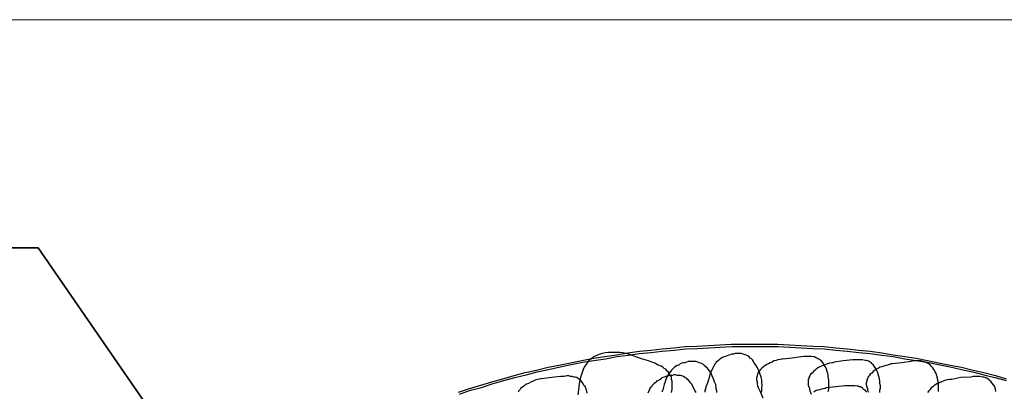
# Model space of a CAD drawing. Header units: millimetres. Extents: x 14 to 424, y 0 to 287.
# Tile 29 of 104: x 52 to 123, y 260 to 287. Entities that reach past the tile are written whole.
import ezdxf

# ---------------------------------------------------------------- set-up
doc = ezdxf.new("R2010")
doc.units = ezdxf.units.MM
for name, color, linetype in [('PDF _0', 7, 'Continuous'), ('PDF _CONTORNI', 7, 'Continuous'), ('PDF _TABELLA', 7, 'Continuous')]:
    doc.layers.add(name, color=color, linetype=linetype)

msp = doc.modelspace()

# ---------------------------------------------------------------- linework, layer by layer
at = {"layer": 'PDF _0', "lineweight": 25}
for points in [[(83.667, 260.058), (84.457, 260.307), (85.287, 260.556), (86.077, 260.806), (86.866, 261.013), (87.697, 261.263), (88.486, 261.47), (89.317, 261.637), (90.148, 261.844), (90.937, 262.01), (91.768, 262.177), (92.599, 262.343), (93.43, 262.509), (94.261, 262.634), (95.091, 262.758), (95.922, 262.883), (96.753, 263.007), (97.584, 263.091), (98.415, 263.174), (99.246, 263.257), (100.077, 263.34), (100.907, 263.381), (101.738, 263.423), (102.569, 263.464), (103.4, 263.506), (104.272, 263.506), (105.103, 263.506), (105.934, 263.506), (106.765, 263.506), (107.596, 263.464), (108.427, 263.423), (109.299, 263.381), (110.13, 263.34), (110.961, 263.257), (111.792, 263.174), (112.623, 263.091), (113.453, 263.007), (114.284, 262.883), (115.115, 262.758), (115.946, 262.634), (116.777, 262.509), (117.608, 262.343), (118.397, 262.177), (119.228, 262.01), (120.059, 261.844), (120.89, 261.637), (121.679, 261.47), (122.51, 261.263), (123.299, 261.013)], [(83.75, 259.892), (84.54, 260.183), (85.329, 260.39), (86.118, 260.64), (86.949, 260.889), (87.738, 261.096), (88.569, 261.304), (89.359, 261.512), (90.189, 261.678), (91.02, 261.886), (91.81, 262.052), (92.64, 262.218), (93.471, 262.343), (94.302, 262.467), (95.133, 262.634), (95.964, 262.717), (96.753, 262.841), (97.584, 262.924), (98.415, 263.007), (99.287, 263.091), (100.118, 263.174), (100.949, 263.215), (101.78, 263.257), (102.611, 263.298), (103.442, 263.34), (104.272, 263.34), (105.103, 263.34), (105.934, 263.34), (106.765, 263.34), (107.637, 263.298), (108.468, 263.257), (109.299, 263.215), (110.13, 263.174), (110.961, 263.091), (111.792, 263.007), (112.623, 262.924), (113.453, 262.841), (114.284, 262.717), (115.115, 262.634), (115.946, 262.467), (116.777, 262.343), (117.566, 262.218), (118.397, 262.052), (119.228, 261.886), (120.059, 261.678), (120.848, 261.512), (121.679, 261.304), (122.468, 261.096), (123.299, 260.889)], [(95.964, 262.8), (95.756, 262.841), (95.548, 262.883), (95.341, 262.924), (95.133, 262.924), (94.925, 262.924), (94.718, 262.924), (94.51, 262.924), (94.302, 262.883), (94.094, 262.841), (93.928, 262.8), (93.721, 262.717), (93.513, 262.634), (93.43, 262.592), (93.347, 262.509), (93.264, 262.467), (93.181, 262.384), (93.097, 262.343), (93.056, 262.26), (92.973, 262.177), (92.931, 262.094), (92.807, 261.927), (92.724, 261.761), (92.64, 261.553), (92.599, 261.387), (92.516, 261.18), (92.474, 261.013), (92.433, 260.806), (92.391, 260.64), (92.35, 260.224), (92.308, 259.85)], [(99.08, 260.016), (99.121, 260.266), (99.121, 260.39), (99.121, 260.473), (99.121, 260.598), (99.121, 260.723), (99.121, 260.847), (99.08, 260.972), (99.08, 261.096), (99.038, 261.221), (98.955, 261.304), (98.913, 261.429), (98.83, 261.512), (98.747, 261.595), (98.664, 261.72), (98.54, 261.761), (98.456, 261.844), (98.332, 261.927), (98.124, 262.01), (97.875, 262.135), (97.667, 262.218), (97.418, 262.301), (96.919, 262.467), (95.964, 262.8), (95.964, 262.841)], [(105.56, 260.016), (105.602, 260.141), (105.602, 260.266), (105.602, 260.39), (105.643, 260.473), (105.643, 260.598), (105.602, 260.723), (105.602, 260.806), (105.602, 260.93), (105.56, 261.138), (105.477, 261.387), (105.394, 261.595), (105.311, 261.803), (105.186, 262.01), (105.062, 262.177), (105.02, 262.26), (104.937, 262.384), (104.854, 262.467), (104.771, 262.509), (104.688, 262.592), (104.605, 262.675), (104.48, 262.717), (104.397, 262.758), (104.272, 262.8), (104.148, 262.841), (104.023, 262.841), (103.899, 262.841), (103.815, 262.841), (103.691, 262.841), (103.566, 262.8), (103.442, 262.8), (103.317, 262.758), (103.192, 262.717), (103.109, 262.675), (102.985, 262.634), (102.86, 262.592), (102.777, 262.55), (102.569, 262.426), (102.486, 262.343), (102.32, 262.218), (102.278, 262.135), (102.195, 262.052), (102.154, 261.969), (102.112, 261.886), (102.029, 261.72), (101.946, 261.553), (101.863, 261.346), (101.821, 261.18), (101.697, 260.806), (101.655, 260.64), (101.572, 260.432), (101.531, 260.266), (101.489, 260.183), (101.489, 260.058)], [(102.361, 260.016), (102.361, 260.141), (102.32, 260.266), (102.32, 260.349), (102.278, 260.598), (102.195, 260.806), (102.112, 261.013), (102.029, 261.221), (101.946, 261.429), (101.821, 261.595), (101.738, 261.72), (101.655, 261.803), (101.572, 261.886), (101.489, 261.969), (101.406, 262.01), (101.323, 262.094), (101.198, 262.135), (101.115, 262.177), (100.991, 262.218), (100.866, 262.26), (100.783, 262.26), (100.658, 262.26), (100.534, 262.26), (100.409, 262.26), (100.284, 262.26), (100.16, 262.218), (100.035, 262.177), (99.952, 262.177), (99.827, 262.135), (99.703, 262.094), (99.62, 262.01), (99.495, 261.969), (99.287, 261.844)], [(107.056, 262.426), (106.765, 262.384), (106.64, 262.343), (106.474, 262.301), (106.35, 262.218), (106.225, 262.177), (106.1, 262.094), (105.976, 262.052), (105.851, 261.969), (105.726, 261.886), (105.643, 261.803), (105.519, 261.678), (105.436, 261.595), (105.353, 261.47), (105.311, 261.346), (105.269, 261.263), (105.269, 261.221), (105.228, 261.055), (105.228, 260.93), (105.269, 260.806), (105.269, 260.64), (105.311, 260.515), (105.353, 260.39), (105.477, 260.141), (105.685, 259.643)], [(110.421, 260.099), (110.462, 260.266), (110.462, 260.432), (110.462, 260.598), (110.462, 260.764), (110.462, 260.93), (110.421, 261.096), (110.421, 261.263), (110.379, 261.387), (110.338, 261.553), (110.296, 261.72), (110.213, 261.886), (110.13, 262.01), (110.047, 262.135), (109.922, 262.301), (109.881, 262.343), (109.798, 262.384), (109.756, 262.426), (109.673, 262.467), (109.59, 262.509), (109.507, 262.55), (109.424, 262.592), (109.341, 262.592), (109.174, 262.634), (109.008, 262.634), (108.842, 262.634), (108.676, 262.634), (108.468, 262.592), (107.804, 262.509), (107.097, 262.426), (107.056, 262.426), (107.056, 262.467)], [(110.753, 262.177), (110.504, 262.135), (110.338, 262.094), (110.213, 262.052), (110.088, 262.01), (109.922, 261.927), (109.798, 261.886), (109.673, 261.803), (109.548, 261.72), (109.465, 261.637), (109.341, 261.553), (109.258, 261.429), (109.133, 261.346), (109.091, 261.221), (109.008, 261.096), (109.008, 261.013), (108.967, 260.972), (108.967, 260.847), (108.967, 260.681), (108.967, 260.556), (109.008, 260.432), (109.05, 260.307), (109.091, 260.141), (109.174, 259.892)], [(114.16, 260.016), (114.16, 260.183), (114.201, 260.349), (114.201, 260.515), (114.16, 260.681), (114.16, 260.847), (114.118, 261.013), (114.077, 261.18), (114.035, 261.346), (113.993, 261.47), (113.91, 261.637), (113.869, 261.761), (113.744, 261.927), (113.661, 262.052), (113.578, 262.094), (113.536, 262.177), (113.453, 262.218), (113.37, 262.26), (113.287, 262.301), (113.246, 262.301), (113.163, 262.343), (113.08, 262.343), (112.872, 262.384), (112.706, 262.384), (112.539, 262.384), (112.373, 262.384), (112.207, 262.384), (111.501, 262.301), (110.836, 262.218), (110.753, 262.177), (110.753, 262.218)], [(118.397, 260.099), (118.397, 260.266), (118.397, 260.432), (118.397, 260.598), (118.397, 260.723), (118.355, 260.889), (118.314, 261.055), (118.272, 261.221), (118.231, 261.387), (118.148, 261.512), (118.065, 261.678), (117.982, 261.803), (117.857, 261.927), (117.815, 262.01), (117.732, 262.052), (117.691, 262.094), (117.608, 262.135), (117.525, 262.177), (117.441, 262.218), (117.358, 262.218), (117.275, 262.26), (117.109, 262.301), (116.943, 262.301), (116.777, 262.301), (116.611, 262.301), (116.403, 262.26), (115.738, 262.177), (115.032, 262.094), (114.99, 262.094), (114.99, 262.135)], [(99.287, 261.886), (99.287, 261.844), (99.204, 261.761), (99.08, 261.637), (98.996, 261.553), (98.955, 261.47), (98.872, 261.387), (98.83, 261.304), (98.747, 261.138), (98.664, 260.972), (98.623, 260.806), (98.54, 260.598), (98.456, 260.224), (98.373, 260.058)], [(114.99, 262.094), (114.7, 262.01), (114.575, 261.969), (114.45, 261.927), (114.284, 261.886), (114.16, 261.844), (114.035, 261.761), (113.91, 261.72), (113.786, 261.637), (113.661, 261.553), (113.578, 261.429), (113.453, 261.346), (113.37, 261.221), (113.287, 261.138), (113.246, 261.013), (113.204, 260.93), (113.204, 260.847), (113.163, 260.723), (113.163, 260.598), (113.204, 260.432), (113.246, 260.307), (113.246, 260.183), (113.329, 260.058)], [(89.649, 261.013), (89.275, 260.93), (89.068, 260.847), (88.902, 260.764), (88.735, 260.681), (88.528, 260.598), (88.403, 260.473), (88.237, 260.349), (88.154, 260.307), (88.112, 260.224), (88.029, 260.141), (87.988, 260.058)], [(92.973, 259.975), (92.931, 260.224), (92.89, 260.307), (92.848, 260.432), (92.765, 260.515), (92.724, 260.598), (92.64, 260.723), (92.599, 260.806), (92.516, 260.889), (92.433, 260.972), (92.35, 261.013), (92.225, 261.096), (92.1, 261.138), (92.017, 261.138), (91.893, 261.18), (91.768, 261.18), (91.643, 261.221), (91.519, 261.221), (91.311, 261.18), (91.062, 261.18), (90.605, 261.138), (89.649, 261.013), (89.649, 261.055)], [(97.999, 260.889), (98.041, 260.847), (97.999, 260.847), (97.958, 260.764), (97.792, 260.64), (97.709, 260.556), (97.667, 260.515), (97.626, 260.432), (97.542, 260.349), (97.459, 260.183), (97.376, 259.975)], [(100.866, 260.016), (100.741, 260.224), (100.658, 260.432), (100.534, 260.64), (100.45, 260.723), (100.409, 260.806), (100.326, 260.889), (100.243, 260.972), (100.16, 261.055), (100.035, 261.096), (99.952, 261.18), (99.827, 261.221), (99.744, 261.263), (99.62, 261.263), (99.495, 261.263), (99.37, 261.304), (99.246, 261.304), (99.121, 261.263), (99.038, 261.263), (98.913, 261.221), (98.789, 261.221), (98.664, 261.18), (98.54, 261.138), (98.456, 261.096), (98.332, 261.055), (98.249, 260.972), (98.041, 260.847)], [(99.121, 260.723), (99.121, 260.764)], [(119.269, 260.972), (119.02, 260.93), (118.854, 260.889), (118.729, 260.847), (118.605, 260.806), (118.439, 260.723), (118.314, 260.681), (118.189, 260.598), (118.065, 260.515), (117.982, 260.432), (117.857, 260.349), (117.774, 260.224), (117.691, 260.141), (117.608, 260.016)], [(122.551, 260.099), (122.51, 260.266), (122.468, 260.432), (122.385, 260.556), (122.26, 260.723), (122.177, 260.847), (122.094, 260.889), (122.053, 260.93), (121.97, 261.013), (121.887, 261.055), (121.845, 261.055), (121.762, 261.096), (121.679, 261.138), (121.596, 261.138), (121.388, 261.18), (121.222, 261.18), (121.056, 261.18), (120.89, 261.18), (120.723, 261.138), (120.017, 261.096), (119.352, 260.972), (119.311, 260.972), (119.269, 260.972), (119.269, 261.013)], [(110.213, 260.307), (109.922, 260.266), (109.798, 260.224), (109.631, 260.183), (109.507, 260.141), (109.382, 260.058)], [(113.204, 260.058), (113.08, 260.183), (113.038, 260.224), (112.955, 260.266), (112.913, 260.349), (112.83, 260.39), (112.747, 260.432), (112.664, 260.432), (112.581, 260.473), (112.498, 260.473), (112.332, 260.515), (112.166, 260.515), (111.999, 260.515), (111.792, 260.515), (111.626, 260.515), (110.961, 260.432), (110.255, 260.349), (110.213, 260.307), (110.213, 260.349)]]:
    msp.add_lwpolyline(points, dxfattribs=at)
at = {"layer": 'PDF _CONTORNI', "lineweight": 35}
msp.add_lwpolyline([(51.264, 270.485), (53.258, 270.485), (65.264, 253.079)], dxfattribs=at)
at = {"layer": 'PDF _TABELLA', "color": 5, "lineweight": 20}
msp.add_lwpolyline([(13.668, 0), (423.653, 0), (423.653, 286.978), (13.668, 286.978)], close=True, dxfattribs=at)

doc.saveas('drawing.dxf')
